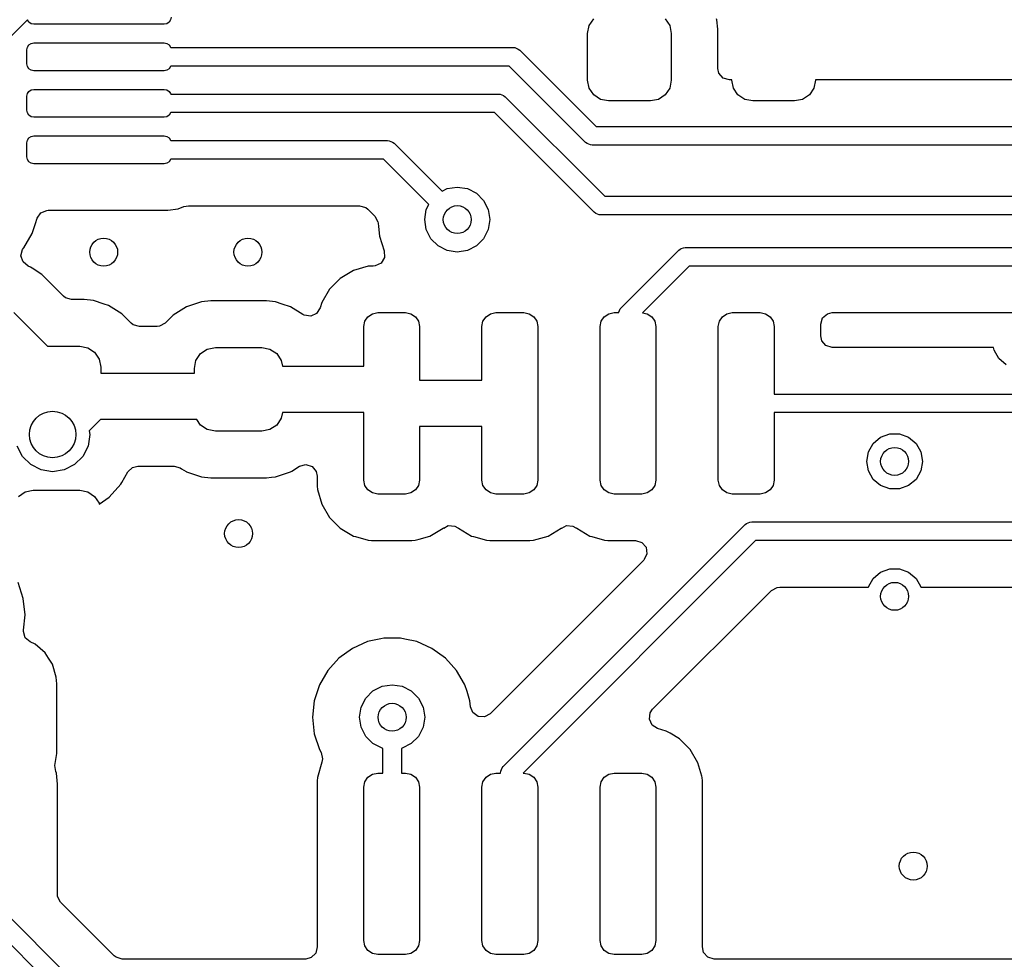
# Model space of a CAD drawing. Extents: x 70 to 224, y -154 to -54.
# Tile 18 of 55: x 135 to 145, y -129 to -119. Entities that reach past the tile are written whole.
import ezdxf

# ---------------------------------------------------------------- set-up
doc = ezdxf.new("R2010")
doc.units = 0
doc.layers.add('BLACK', color=7, linetype='CONTINUOUS')

msp = doc.modelspace()

# ---------------------------------------------------------------- linework, layer by layer
at = {"layer": 'BLACK', "linetype": 'CONTINUOUS'}
for p, q in [((134.680642, -118.753369), (134.05, -119.384012)), ((134.680709, -118.753701), (134.680642, -118.753369)), ((134.696967, -118.778033), (134.680709, -118.753701)), ((134.721299, -118.794291), (134.696967, -118.778033)), ((134.75, -118.8), (134.721299, -118.794291)), ((136.15, -118.8), (134.75, -118.8)), ((136.178701, -118.794291), (136.15, -118.8)), ((136.203033, -118.778033), (136.178701, -118.794291)), ((136.219291, -118.753701), (136.203033, -118.778033)), ((136.225, -118.725), (136.219291, -118.753701)), ((140.7, -118.9), (140.717127, -118.813896)), ((140.717127, -118.813896), (140.765901, -118.740901)), ((141.534099, -118.740901), (141.582873, -118.813896)), ((141.582873, -118.813896), (141.6, -118.9)), ((142.090348, -118.752289), (142.086911, -118.741917)), ((142.090349, -118.752292), (142.090348, -118.752289)), ((142.100498, -118.851644), (142.090349, -118.752292)), ((140.7, -119.4), (140.7, -118.9)), ((141.6, -118.9), (141.6, -119.4)), ((142.100499, -118.851662), (142.100498, -118.851644)), ((142.1005, -119.2755), (142.100499, -118.851662)), ((134.680709, -119.046299), (134.696967, -119.021967)), ((134.696967, -119.021967), (134.721299, -119.005709)), ((134.721299, -119.005709), (134.75, -119)), ((134.75, -119), (136.15, -119)), ((136.15, -119), (136.178701, -119.005709)), ((136.178701, -119.005709), (136.203033, -119.021967)), ((136.203033, -119.021967), (136.219291, -119.046299)), ((134.675, -119.075), (134.680709, -119.046299)), ((134.675, -119.225), (134.675, -119.075)), ((136.219291, -119.046299), (136.220027, -119.05)), ((136.220027, -119.05), (139.9, -119.05)), ((139.9, -119.05), (139.919509, -119.051921)), ((139.919509, -119.051921), (139.955557, -119.066853)), ((139.955557, -119.066853), (139.970711, -119.079289)), ((139.970711, -119.079289), (140.791421, -119.9)), ((134.680709, -119.253701), (134.675, -119.225)), ((136.220027, -119.25), (136.219291, -119.253701)), ((139.858578, -119.25), (136.220027, -119.25)), ((140.67929, -120.070711), (139.858578, -119.25)), ((134.696967, -119.278033), (134.680709, -119.253701)), ((134.721299, -119.294291), (134.696967, -119.278033)), ((134.75, -119.3), (134.721299, -119.294291)), ((136.15, -119.3), (134.75, -119.3)), ((136.178701, -119.294291), (136.15, -119.3)), ((136.203033, -119.278033), (136.178701, -119.294291)), ((136.219291, -119.253701), (136.203033, -119.278033)), ((142.111706, -119.327011), (142.1005, -119.2755)), ((142.157461, -119.379815), (142.111706, -119.327011)), ((140.717127, -119.486104), (140.7, -119.4)), ((141.6, -119.4), (141.582873, -119.486104)), ((142.2245, -119.3995), (142.157461, -119.379815)), ((142.25, -119.3995), (142.2245, -119.3995)), ((142.25, -119.4), (142.25, -119.3995)), ((142.267127, -119.486104), (142.25, -119.4)), ((143.15, -119.4), (143.132873, -119.486104)), ((149.422707, -119.3995), (143.15, -119.3995)), ((143.15, -119.3995), (143.15, -119.4)), ((134.675, -119.575), (134.680709, -119.546299)), ((134.680709, -119.546299), (134.696967, -119.521967)), ((134.696967, -119.521967), (134.721299, -119.505709)), ((134.721299, -119.505709), (134.75, -119.5)), ((134.75, -119.5), (136.15, -119.5)), ((136.15, -119.5), (136.178701, -119.505709)), ((136.178701, -119.505709), (136.203033, -119.521967)), ((136.203033, -119.521967), (136.219291, -119.546299)), ((136.219291, -119.546299), (136.220027, -119.55)), ((136.220027, -119.55), (139.742893, -119.55)), ((139.742893, -119.55), (139.762402, -119.551921)), ((139.762402, -119.551921), (139.79845, -119.566853)), ((139.79845, -119.566853), (139.813604, -119.579289)), ((140.765901, -119.559099), (140.717127, -119.486104)), ((140.838896, -119.607873), (140.765901, -119.559099)), ((141.534099, -119.559099), (141.461104, -119.607873)), ((141.582873, -119.486104), (141.534099, -119.559099)), ((142.315901, -119.559099), (142.267127, -119.486104)), ((142.388896, -119.607873), (142.315901, -119.559099)), ((143.084099, -119.559099), (143.011104, -119.607873)), ((143.132873, -119.486104), (143.084099, -119.559099)), ((134.675, -119.725), (134.675, -119.575)), ((139.813604, -119.579289), (140.884315, -120.65)), ((140.925, -119.625), (140.838896, -119.607873)), ((141.375, -119.625), (140.925, -119.625)), ((141.461104, -119.607873), (141.375, -119.625)), ((142.475, -119.625), (142.388896, -119.607873)), ((142.925, -119.625), (142.475, -119.625)), ((143.011104, -119.607873), (142.925, -119.625)), ((134.680709, -119.753701), (134.675, -119.725)), ((134.696967, -119.778033), (134.680709, -119.753701)), ((134.721299, -119.794291), (134.696967, -119.778033)), ((136.203033, -119.778033), (136.178701, -119.794291)), ((136.219291, -119.753701), (136.203033, -119.778033)), ((136.220027, -119.75), (136.219291, -119.753701)), ((139.701471, -119.75), (136.220027, -119.75)), ((140.772182, -120.820711), (139.701471, -119.75)), ((134.75, -119.8), (134.721299, -119.794291)), ((136.15, -119.8), (134.75, -119.8)), ((136.178701, -119.794291), (136.15, -119.8)), ((140.791421, -119.9), (155.665838, -119.9)), ((134.675, -120.074999), (134.680709, -120.046298)), ((134.675, -120.224999), (134.675, -120.074999)), ((134.680709, -120.046298), (134.696967, -120.021966)), ((134.696967, -120.021966), (134.721299, -120.005708)), ((134.721299, -120.005708), (134.75, -119.999999)), ((134.75, -119.999999), (136.15, -119.999999)), ((136.15, -119.999999), (136.178701, -120.005708)), ((136.178701, -120.005708), (136.203033, -120.021966)), ((136.203033, -120.021966), (136.219291, -120.046298)), ((136.219291, -120.046298), (136.220027, -120.049999)), ((136.220027, -120.049999), (138.549999, -120.049999)), ((138.549999, -120.049999), (138.569508, -120.05192)), ((138.569508, -120.05192), (138.605556, -120.066852)), ((138.605556, -120.066852), (138.62071, -120.079288)), ((138.62071, -120.079288), (139.136665, -120.595244)), ((140.694443, -120.083148), (140.67929, -120.070711)), ((140.730491, -120.098079), (140.694443, -120.083148)), ((140.75, -120.1), (140.730491, -120.098079)), ((155.665838, -120.1), (140.75, -120.1)), ((134.680709, -120.2537), (134.675, -120.224999)), ((134.696967, -120.278032), (134.680709, -120.2537)), ((134.721299, -120.29429), (134.696967, -120.278032)), ((134.75, -120.299999), (134.721299, -120.29429)), ((136.15, -120.299999), (134.75, -120.299999)), ((136.178701, -120.29429), (136.15, -120.299999)), ((136.203033, -120.278032), (136.178701, -120.29429)), ((136.219291, -120.2537), (136.203033, -120.278032)), ((136.220027, -120.249999), (136.219291, -120.2537)), ((138.508577, -120.249999), (136.220027, -120.249999)), ((138.995244, -120.736665), (138.508577, -120.249999)), ((139.136665, -120.595244), (139.191844, -120.56713)), ((139.191844, -120.56713), (139.3, -120.55)), ((139.3, -120.55), (139.408156, -120.56713)), ((139.408156, -120.56713), (139.505725, -120.616844)), ((139.505725, -120.616844), (139.583156, -120.694275)), ((139.583156, -120.694275), (139.63287, -120.791844)), ((140.884315, -120.65), (154.865838, -120.65)), ((134.783775, -120.886181), (134.823213, -120.828505)), ((134.823213, -120.828505), (134.887571, -120.801307)), ((134.887571, -120.801307), (134.901706, -120.800499)), ((134.901706, -120.800499), (136.187713, -120.800499)), ((136.187713, -120.800499), (136.18772, -120.800499)), ((136.18772, -120.800499), (136.300236, -120.785686)), ((136.300236, -120.785686), (136.362396, -120.759937)), ((136.362396, -120.759937), (136.409849, -120.750499)), ((136.409849, -120.750499), (138.249901, -120.750499)), ((138.249901, -120.750499), (138.31694, -120.770184)), ((138.31694, -120.770184), (138.337582, -120.786818)), ((138.337582, -120.786818), (138.413067, -120.862303)), ((138.95, -120.9), (138.96713, -120.791844)), ((138.96713, -120.791844), (138.995244, -120.736665)), ((139.63287, -120.791844), (139.65, -120.9)), ((140.787336, -120.833147), (140.772182, -120.820711)), ((140.823384, -120.848079), (140.787336, -120.833147)), ((134.73125, -121.047835), (134.765816, -120.941451)), ((134.765816, -120.941451), (134.783775, -120.886181)), ((138.413067, -120.862303), (138.446552, -120.923626)), ((138.446552, -120.923626), (138.448704, -120.937007)), ((138.448704, -120.937007), (138.452571, -120.97379)), ((138.96713, -121.008156), (138.95, -120.9)), ((139.65, -120.9), (139.63287, -121.008156)), ((140.842893, -120.85), (140.823384, -120.848079)), ((154.865838, -120.85), (140.842893, -120.85)), ((134.641859, -121.202665), (134.73125, -121.047835)), ((138.452571, -120.97379), (138.463503, -121.077805)), ((139.016844, -121.105725), (138.96713, -121.008156)), ((139.63287, -121.008156), (139.583156, -121.105725)), ((138.463503, -121.077805), (138.463504, -121.077807)), ((138.463504, -121.077807), (138.515288, -121.237182)), ((139.094275, -121.183156), (139.016844, -121.105725)), ((139.583156, -121.105725), (139.505725, -121.183156)), ((134.610931, -121.289124), (134.628211, -121.221425)), ((134.628211, -121.221425), (134.63811, -121.20797)), ((134.638041, -121.20792), (134.641855, -121.202669)), ((134.63811, -121.20797), (134.638041, -121.20792)), ((134.641855, -121.202669), (134.641859, -121.202665)), ((138.515288, -121.237182), (138.517283, -121.307023)), ((139.191844, -121.23287), (139.094275, -121.183156)), ((139.3, -121.25), (139.191844, -121.23287)), ((139.408156, -121.23287), (139.3, -121.25)), ((139.505725, -121.183156), (139.408156, -121.23287)), ((141.064289, -121.844289), (141.679289, -121.22929)), ((141.679289, -121.22929), (141.694442, -121.216853)), ((141.694442, -121.216853), (141.705, -121.212479)), ((141.705, -121.212479), (141.730491, -121.201921)), ((141.730491, -121.201921), (141.75, -121.2)), ((141.75, -121.2), (152, -121.2)), ((134.632995, -121.355419), (134.610931, -121.289124)), ((134.687398, -121.399261), (134.632995, -121.355419)), ((138.481202, -121.366856), (138.418501, -121.397684)), ((138.517283, -121.307023), (138.481202, -121.366856)), ((134.689747, -121.400234), (134.687398, -121.399261)), ((134.713121, -121.409916), (134.689747, -121.400234)), ((134.713123, -121.409917), (134.713121, -121.409916)), ((134.713126, -121.409919), (134.713123, -121.409917)), ((134.749881, -121.434478), (134.713126, -121.409919)), ((134.751449, -121.435526), (134.749881, -121.434478)), ((134.836016, -121.492031), (134.751449, -121.435526)), ((138.184603, -121.448255), (138.043137, -121.531917)), ((138.184606, -121.448254), (138.184603, -121.448255)), ((138.342426, -121.402402), (138.184606, -121.448254)), ((138.342432, -121.402401), (138.342426, -121.402402)), ((138.379298, -121.3995), (138.342432, -121.402401)), ((138.397357, -121.3995), (138.379298, -121.3995)), ((138.418501, -121.397684), (138.397357, -121.3995)), ((141.791421, -121.4), (141.290356, -121.901065)), ((151.938451, -121.4), (141.791421, -121.4)), ((134.836046, -121.492051), (134.836016, -121.492031)), ((134.836047, -121.492052), (134.836046, -121.492051)), ((135.067531, -121.723537), (134.836047, -121.492052)), ((138.043129, -121.531923), (137.926923, -121.648129)), ((138.043137, -121.531917), (138.043129, -121.531923)), ((137.926917, -121.648137), (137.843255, -121.789603)), ((137.926923, -121.648129), (137.926917, -121.648137)), ((135.088173, -121.740171), (135.067531, -121.723537)), ((135.155212, -121.759856), (135.088173, -121.740171)), ((135.291327, -121.759856), (135.155212, -121.759856)), ((135.291334, -121.759856), (135.291327, -121.759856)), ((135.390691, -121.770007), (135.291334, -121.759856)), ((135.504903, -121.807853), (135.390691, -121.770007)), ((136.552289, -121.784651), (136.391305, -121.837996)), ((136.552292, -121.78465), (136.552289, -121.784651)), ((136.651644, -121.774501), (136.552292, -121.78465)), ((136.651662, -121.7745), (136.651644, -121.774501)), ((137.248346, -121.7745), (136.651662, -121.7745)), ((137.347709, -121.784651), (137.248346, -121.7745)), ((137.417728, -121.807853), (137.347709, -121.784651)), ((137.843254, -121.789606), (137.825957, -121.849143)), ((137.843255, -121.789603), (137.843254, -121.789606)), ((135.551679, -121.823353), (135.504903, -121.807853)), ((135.551681, -121.823354), (135.551679, -121.823353)), ((135.551687, -121.823357), (135.551681, -121.823354)), ((135.696022, -121.912385), (135.551687, -121.823357)), ((136.391294, -121.838001), (136.246959, -121.927029)), ((136.391305, -121.837996), (136.391294, -121.838001)), ((137.508697, -121.837997), (137.417728, -121.807853)), ((137.508699, -121.837998), (137.508697, -121.837997)), ((137.508705, -121.838001), (137.508699, -121.837998)), ((137.641784, -121.920086), (137.508705, -121.838001)), ((137.825957, -121.849143), (137.788351, -121.908029)), ((141.036477, -121.9), (141.036921, -121.895491)), ((141.036921, -121.895491), (141.051853, -121.859443)), ((141.051853, -121.859443), (141.064289, -121.844289)), ((134.534403, -121.898223), (134.896536, -122.260356)), ((135.696023, -121.912386), (135.696022, -121.912385)), ((135.696026, -121.912388), (135.696023, -121.912386)), ((135.749603, -121.965965), (135.696026, -121.912388)), ((135.79682, -122.013182), (135.749603, -121.965965)), ((136.246955, -121.927032), (136.160807, -122.013181)), ((136.246959, -121.927029), (136.246955, -121.927032)), ((137.655692, -121.927489), (137.641784, -121.920086)), ((137.724878, -121.937235), (137.655692, -121.927489)), ((137.788351, -121.908029), (137.724878, -121.937235)), ((138.295, -122.05), (138.306418, -121.992597)), ((138.306418, -121.992597), (138.338934, -121.943934)), ((138.338934, -121.943934), (138.387597, -121.911418)), ((138.387597, -121.911418), (138.445, -121.9)), ((138.445, -121.9), (138.745, -121.9)), ((138.745, -121.9), (138.802403, -121.911418)), ((138.802403, -121.911418), (138.851066, -121.943934)), ((138.851066, -121.943934), (138.883582, -121.992597)), ((138.883582, -121.992597), (138.895, -122.05)), ((139.565, -122.05), (139.576418, -121.992597)), ((139.576418, -121.992597), (139.608934, -121.943934)), ((139.608934, -121.943934), (139.657597, -121.911418)), ((139.657597, -121.911418), (139.715, -121.9)), ((139.715, -121.9), (140.015, -121.9)), ((140.015, -121.9), (140.072403, -121.911418)), ((140.072403, -121.911418), (140.121066, -121.943934)), ((140.121066, -121.943934), (140.153582, -121.992597)), ((140.153582, -121.992597), (140.165, -122.05)), ((140.835, -122.05), (140.846418, -121.992597)), ((140.846418, -121.992597), (140.878934, -121.943934)), ((140.878934, -121.943934), (140.927597, -121.911418)), ((140.927597, -121.911418), (140.985, -121.9)), ((140.985, -121.9), (141.036477, -121.9)), ((141.290356, -121.901065), (141.342403, -121.911418)), ((141.342403, -121.911418), (141.391066, -121.943934)), ((141.391066, -121.943934), (141.423582, -121.992597)), ((141.423582, -121.992597), (141.435, -122.05)), ((142.105, -122.05), (142.116418, -121.992597)), ((142.116418, -121.992597), (142.148934, -121.943934)), ((142.148934, -121.943934), (142.197597, -121.911418)), ((142.197597, -121.911418), (142.255, -121.9)), ((142.255, -121.9), (142.555, -121.9)), ((142.555, -121.9), (142.612403, -121.911418)), ((142.612403, -121.911418), (142.661066, -121.943934)), ((142.661066, -121.943934), (142.693582, -121.992597)), ((142.693582, -121.992597), (142.705, -122.05)), ((143.2055, -122.0245), (143.225185, -121.957461)), ((143.225185, -121.957461), (143.277989, -121.911706)), ((143.277989, -121.911706), (143.3295, -121.9005)), ((143.3295, -121.9005), (151.398697, -121.9005)), ((135.817462, -122.029815), (135.79682, -122.013182)), ((135.884501, -122.0495), (135.817462, -122.029815)), ((136.073126, -122.0495), (135.884501, -122.0495)), ((136.099484, -122.046666), (136.073126, -122.0495)), ((136.160807, -122.013181), (136.099484, -122.046666)), ((138.295, -122.475), (138.295, -122.05)), ((138.895, -122.05), (138.895, -122.625)), ((139.565, -122.625), (139.565, -122.05)), ((140.165, -122.05), (140.165, -123.7)), ((140.835, -123.7), (140.835, -122.05)), ((141.435, -122.05), (141.435, -123.7)), ((142.105, -123.7), (142.105, -122.05)), ((142.705, -122.05), (142.705, -122.775)), ((143.2055, -122.1505), (143.2055, -122.0245)), ((143.216706, -122.202011), (143.2055, -122.1505)), ((143.262461, -122.254815), (143.216706, -122.202011)), ((134.896536, -122.260356), (135.242982, -122.260356)), ((135.242982, -122.260356), (135.329086, -122.277483)), ((135.329086, -122.277483), (135.402081, -122.326257)), ((136.540901, -122.340901), (136.613896, -122.292127)), ((136.613896, -122.292127), (136.7, -122.275)), ((136.7, -122.275), (137.2, -122.275)), ((137.2, -122.275), (137.286104, -122.292127)), ((137.286104, -122.292127), (137.359099, -122.340901)), ((143.3295, -122.2745), (143.262461, -122.254815)), ((145.063136, -122.2745), (143.3295, -122.2745)), ((145.068092, -122.302606), (145.063136, -122.2745)), ((145.120187, -122.392836), (145.068092, -122.302606)), ((135.402081, -122.326257), (135.450855, -122.399252)), ((135.450855, -122.399252), (135.467982, -122.485356)), ((136.475, -122.5), (136.492127, -122.413896)), ((136.492127, -122.413896), (136.540901, -122.340901)), ((137.359099, -122.340901), (137.407873, -122.413896)), ((137.407873, -122.413896), (137.420027, -122.475)), ((145.2, -122.459808), (145.120187, -122.392836)), ((135.467982, -122.485356), (135.467982, -122.55)), ((136.475, -122.55), (136.475, -122.5)), ((137.420027, -122.475), (138.295, -122.475)), ((135.467982, -122.55), (136.475, -122.55)), ((138.895, -122.625), (139.565, -122.625)), ((142.705, -122.775), (152.90396, -122.775)), ((135.465274, -123.05), (135.345013, -123.17026)), ((136.501412, -123.05), (135.465274, -123.05)), ((136.540901, -123.109099), (136.501412, -123.05)), ((137.407873, -123.036104), (137.359099, -123.109099)), ((137.420027, -122.975), (137.407873, -123.036104)), ((138.295, -122.975), (137.420027, -122.975)), ((138.295, -123.7), (138.295, -122.975)), ((152.951189, -122.975), (142.705, -122.975)), ((142.705, -122.975), (142.705, -123.7)), ((136.613896, -123.157873), (136.540901, -123.109099)), ((136.7, -123.175), (136.613896, -123.157873)), ((137.286104, -123.157873), (137.2, -123.175)), ((137.359099, -123.109099), (137.286104, -123.157873)), ((139.565, -123.125), (138.895, -123.125)), ((138.895, -123.125), (138.895, -123.7)), ((139.565, -123.7), (139.565, -123.125)), ((135.351364, -123.210356), (135.331787, -123.333963)), ((135.345013, -123.17026), (135.351364, -123.210356)), ((137.2, -123.175), (136.7, -123.175)), ((143.770187, -123.307164), (143.85, -123.240192)), ((143.85, -123.240192), (143.947906, -123.204558)), ((143.947906, -123.204558), (144.052094, -123.204558)), ((144.052094, -123.204558), (144.15, -123.240192)), ((144.15, -123.240192), (144.229813, -123.307164)), ((134.627757, -123.44547), (134.570941, -123.333963)), ((135.331787, -123.333963), (135.274971, -123.44547)), ((143.718092, -123.397394), (143.770187, -123.307164)), ((144.229813, -123.307164), (144.281908, -123.397394)), ((134.71625, -123.533963), (134.627757, -123.44547)), ((135.274971, -123.44547), (135.186478, -123.533963)), ((143.7, -123.5), (143.718092, -123.397394)), ((144.281908, -123.397394), (144.3, -123.5)), ((134.827757, -123.590779), (134.71625, -123.533963)), ((135.186478, -123.533963), (135.074971, -123.590779)), ((135.758995, -123.6125), (135.809562, -123.564284)), ((135.809562, -123.564284), (135.866382, -123.5505)), ((135.866382, -123.5505), (136.256426, -123.5505)), ((136.256426, -123.5505), (136.321522, -123.568961)), ((136.321522, -123.568961), (136.337214, -123.57864)), ((136.337214, -123.57864), (136.385586, -123.608477)), ((137.521066, -123.604373), (137.605403, -123.552354)), ((137.605403, -123.552354), (137.672795, -123.533913)), ((137.672795, -123.533913), (137.739459, -123.554835)), ((137.739459, -123.554835), (137.784228, -123.608477)), ((143.718092, -123.602606), (143.7, -123.5)), ((144.3, -123.5), (144.281908, -123.602606)), ((134.951364, -123.610356), (134.827757, -123.590779)), ((135.074971, -123.590779), (134.951364, -123.610356)), ((135.693605, -123.725756), (135.758995, -123.6125)), ((136.385586, -123.608477), (136.391303, -123.612003)), ((136.391303, -123.612003), (136.552292, -123.665349)), ((136.552292, -123.665349), (136.651655, -123.6755)), ((136.651655, -123.6755), (137.248344, -123.675499)), ((137.248344, -123.675499), (137.248352, -123.675498)), ((137.248352, -123.675498), (137.248355, -123.675498)), ((137.248355, -123.675498), (137.30276, -123.66994)), ((137.30276, -123.66994), (137.347708, -123.665349)), ((137.347708, -123.665349), (137.508697, -123.612003)), ((137.508697, -123.612003), (137.521066, -123.604373)), ((137.784228, -123.608477), (137.7945, -123.657892)), ((137.7945, -123.657892), (137.7945, -123.765701)), ((143.770187, -123.692836), (143.718092, -123.602606)), ((143.85, -123.759808), (143.770187, -123.692836)), ((144.229813, -123.692836), (144.15, -123.759808)), ((144.281908, -123.602606), (144.229813, -123.692836)), ((135.557235, -123.883244), (135.683897, -123.742572)), ((135.683897, -123.742572), (135.693605, -123.725756)), ((137.7945, -123.765701), (137.797401, -123.802567)), ((138.306418, -123.757403), (138.295, -123.7)), ((138.338934, -123.806066), (138.306418, -123.757403)), ((138.883582, -123.757403), (138.851066, -123.806066)), ((138.895, -123.7), (138.883582, -123.757403)), ((139.576418, -123.757403), (139.565, -123.7)), ((139.608934, -123.806066), (139.576418, -123.757403)), ((140.153582, -123.757403), (140.121066, -123.806066)), ((140.165, -123.7), (140.153582, -123.757403)), ((140.846418, -123.757403), (140.835, -123.7)), ((140.878934, -123.806066), (140.846418, -123.757403)), ((141.423582, -123.757403), (141.391066, -123.806066)), ((141.435, -123.7), (141.423582, -123.757403)), ((142.116418, -123.757403), (142.105, -123.7)), ((142.148934, -123.806066), (142.116418, -123.757403)), ((142.693582, -123.757403), (142.661066, -123.806066)), ((142.705, -123.7), (142.693582, -123.757403)), ((143.947906, -123.795442), (143.85, -123.759808)), ((144.052094, -123.795442), (143.947906, -123.795442)), ((144.15, -123.759808), (144.052094, -123.795442)), ((134.583883, -123.876257), (134.656878, -123.827483)), ((134.656878, -123.827483), (134.742982, -123.810356)), ((134.742982, -123.810356), (135.242982, -123.810356)), ((135.242982, -123.810356), (135.329086, -123.827483)), ((135.329086, -123.827483), (135.402081, -123.876257)), ((135.402081, -123.876257), (135.450855, -123.949252)), ((135.452815, -123.959108), (135.557235, -123.883244)), ((137.797401, -123.802567), (137.797402, -123.802573)), ((137.797402, -123.802573), (137.843254, -123.960393)), ((138.387597, -123.838582), (138.338934, -123.806066)), ((138.445, -123.85), (138.387597, -123.838582)), ((138.745, -123.85), (138.445, -123.85)), ((138.802403, -123.838582), (138.745, -123.85)), ((138.851066, -123.806066), (138.802403, -123.838582)), ((139.657597, -123.838582), (139.608934, -123.806066)), ((139.715, -123.85), (139.657597, -123.838582)), ((140.015, -123.85), (139.715, -123.85)), ((140.072403, -123.838582), (140.015, -123.85)), ((140.121066, -123.806066), (140.072403, -123.838582)), ((140.927597, -123.838582), (140.878934, -123.806066)), ((140.985, -123.85), (140.927597, -123.838582)), ((141.285, -123.85), (140.985, -123.85)), ((141.342403, -123.838582), (141.285, -123.85)), ((141.391066, -123.806066), (141.342403, -123.838582)), ((142.197597, -123.838582), (142.148934, -123.806066)), ((142.255, -123.85), (142.197597, -123.838582)), ((142.555, -123.85), (142.255, -123.85)), ((142.612403, -123.838582), (142.555, -123.85)), ((142.661066, -123.806066), (142.612403, -123.838582)), ((135.450855, -123.949252), (135.452815, -123.959108)), ((137.843254, -123.960393), (137.843255, -123.960396)), ((137.843255, -123.960396), (137.926917, -124.101862)), ((137.926917, -124.101862), (137.926923, -124.10187)), ((137.926923, -124.10187), (138.043129, -124.218076)), ((138.043129, -124.218076), (138.043133, -124.218079)), ((138.043133, -124.218079), (138.043135, -124.218081)), ((138.043135, -124.218081), (138.184602, -124.301744)), ((139.005398, -124.301744), (139.146865, -124.218081)), ((139.146865, -124.218081), (139.14687, -124.218075)), ((139.14687, -124.218075), (139.153031, -124.213298)), ((139.153031, -124.213298), (139.154933, -124.21575)), ((139.154933, -124.21575), (139.203579, -124.189155)), ((139.203579, -124.189155), (139.273274, -124.194104)), ((139.273274, -124.194104), (139.305695, -124.21494)), ((139.305695, -124.21494), (139.306969, -124.213298)), ((139.306969, -124.213298), (139.313132, -124.218078)), ((139.313132, -124.218078), (139.313135, -124.218081)), ((139.313135, -124.218081), (139.454602, -124.301744)), ((139.794289, -126.77929), (142.394291, -124.179289)), ((140.275398, -124.301744), (140.416865, -124.218081)), ((140.416865, -124.218081), (140.41687, -124.218075)), ((140.41687, -124.218075), (140.423031, -124.213298)), ((140.423031, -124.213298), (140.424933, -124.21575)), ((140.424933, -124.21575), (140.473579, -124.189155)), ((140.473579, -124.189155), (140.543274, -124.194104)), ((140.543274, -124.194104), (140.575695, -124.21494)), ((140.575695, -124.21494), (140.576969, -124.213298)), ((140.576969, -124.213298), (140.583132, -124.218078)), ((140.583132, -124.218078), (140.583135, -124.218081)), ((140.583135, -124.218081), (140.724602, -124.301744)), ((142.394291, -124.179289), (142.409444, -124.166852)), ((142.409444, -124.166852), (142.445492, -124.151921)), ((142.445492, -124.151921), (142.465001, -124.15)), ((142.465001, -124.15), (153.815838, -124.15)), ((138.184602, -124.301744), (138.206073, -124.307982)), ((138.206073, -124.307982), (138.342426, -124.347597)), ((138.889191, -124.335505), (139.005398, -124.301744)), ((139.454602, -124.301744), (139.476073, -124.307982)), ((139.476073, -124.307982), (139.612426, -124.347597)), ((140.159191, -124.335505), (140.275398, -124.301744)), ((140.724602, -124.301744), (140.746073, -124.307982)), ((140.746073, -124.307982), (140.882426, -124.347597)), ((138.342426, -124.347597), (138.342429, -124.347597)), ((138.342429, -124.347597), (138.342431, -124.347598)), ((138.342431, -124.347598), (138.379306, -124.3505)), ((138.379306, -124.3505), (138.379314, -124.3505)), ((138.379314, -124.3505), (138.810686, -124.3505)), ((138.810686, -124.3505), (138.810694, -124.3505)), ((138.810694, -124.3505), (138.847569, -124.347598)), ((138.847569, -124.347598), (138.847571, -124.347597)), ((138.847571, -124.347597), (138.847573, -124.347597)), ((138.847573, -124.347597), (138.889191, -124.335505)), ((139.612426, -124.347597), (139.612429, -124.347597)), ((139.612429, -124.347597), (139.612431, -124.347598)), ((139.612431, -124.347598), (139.649306, -124.3505)), ((139.649306, -124.3505), (139.649314, -124.3505)), ((139.649314, -124.3505), (140.080686, -124.3505)), ((142.506422, -124.35), (140.006423, -126.85)), ((140.080686, -124.3505), (140.080694, -124.3505)), ((140.080694, -124.3505), (140.117569, -124.347598)), ((140.117569, -124.347598), (140.117571, -124.347597)), ((140.117571, -124.347597), (140.117573, -124.347597)), ((140.117573, -124.347597), (140.159191, -124.335505)), ((140.882426, -124.347597), (140.882429, -124.347597)), ((140.882429, -124.347597), (140.882431, -124.347598)), ((140.882431, -124.347598), (140.919306, -124.3505)), ((140.919306, -124.3505), (140.919314, -124.3505)), ((140.919314, -124.3505), (141.215902, -124.3505)), ((141.215902, -124.3505), (141.282941, -124.370185)), ((141.282941, -124.370185), (141.328696, -124.422989)), ((141.328696, -124.422989), (141.33864, -124.492147)), ((153.815838, -124.35), (142.506422, -124.35)), ((141.33864, -124.492147), (141.309615, -124.555703)), ((141.303583, -124.562181), (139.654284, -126.21148)), ((141.309615, -124.555703), (141.303583, -124.562181)), ((143.770187, -124.757164), (143.85, -124.690192)), ((143.85, -124.690192), (143.947906, -124.654558)), ((143.947906, -124.654558), (144.052094, -124.654558)), ((144.052094, -124.654558), (144.15, -124.690192)), ((144.15, -124.690192), (144.229813, -124.757164)), ((134.636497, -124.972197), (134.58125, -124.802165)), ((142.677418, -124.886819), (142.738741, -124.853334)), ((142.738741, -124.853334), (142.765099, -124.8505)), ((142.765099, -124.8505), (143.717544, -124.8505)), ((143.717544, -124.8505), (143.718092, -124.847394)), ((143.718092, -124.847394), (143.770187, -124.757164)), ((144.229813, -124.757164), (144.281908, -124.847394)), ((144.281908, -124.847394), (144.282456, -124.8505)), ((144.282456, -124.8505), (146.317544, -124.8505)), ((141.399653, -126.164582), (142.677418, -124.886819)), ((134.655185, -125.15), (134.636497, -124.972197)), ((134.63789, -125.314547), (134.655185, -125.15)), ((134.637213, -125.327477), (134.63789, -125.314547)), ((134.656898, -125.394517), (134.637213, -125.327477)), ((134.709702, -125.440271), (134.656898, -125.394517)), ((134.763287, -125.464742), (134.709702, -125.440271)), ((134.76329, -125.464744), (134.763287, -125.464742)), ((134.763294, -125.464746), (134.76329, -125.464744)), ((134.763297, -125.464748), (134.763294, -125.464746)), ((134.763299, -125.46475), (134.763297, -125.464748)), ((134.872028, -125.558965), (134.763299, -125.46475)), ((138.335728, -125.436672), (138.172408, -125.509387)), ((138.335733, -125.43667), (138.335728, -125.436672)), ((138.479954, -125.406015), (138.335733, -125.43667)), ((138.510609, -125.3995), (138.479954, -125.406015)), ((138.689391, -125.3995), (138.510609, -125.3995)), ((138.736594, -125.409533), (138.689391, -125.3995)), ((138.864265, -125.43667), (138.736594, -125.409533)), ((138.864267, -125.436671), (138.864265, -125.43667)), ((139.027593, -125.509388), (138.864267, -125.436671)), ((134.872032, -125.558969), (134.872028, -125.558965)), ((134.907703, -125.614474), (134.872032, -125.558969)), ((138.172408, -125.509387), (138.027768, -125.614475)), ((139.17223, -125.614474), (139.027593, -125.509388)), ((134.949819, -125.680008), (134.907703, -125.614474)), ((134.990355, -125.81806), (134.949819, -125.680008)), ((138.027768, -125.614475), (137.90814, -125.747336)), ((139.172231, -125.614475), (139.17223, -125.614474)), ((139.172232, -125.614476), (139.172231, -125.614475)), ((139.172235, -125.614478), (139.172232, -125.614476)), ((139.234733, -125.68389), (139.172235, -125.614478)), ((139.291859, -125.747335), (139.234733, -125.68389)), ((137.90814, -125.747336), (137.81875, -125.902164)), ((139.377127, -125.895024), (139.291859, -125.747335)), ((134.9955, -125.89), (134.990355, -125.81806)), ((134.9955, -126.64), (134.9955, -125.89)), ((137.818747, -125.90217), (137.763504, -126.072192)), ((137.81875, -125.902164), (137.818747, -125.90217)), ((138.394275, -125.966844), (138.491844, -125.91713)), ((138.491844, -125.91713), (138.6, -125.9)), ((138.6, -125.9), (138.708156, -125.91713)), ((138.708156, -125.91713), (138.805725, -125.966844)), ((139.381249, -125.902164), (139.377127, -125.895024)), ((139.381252, -125.90217), (139.381249, -125.902164)), ((139.404753, -125.9745), (139.381252, -125.90217)), ((138.316844, -126.044275), (138.394275, -125.966844)), ((138.805725, -125.966844), (138.883156, -126.044275)), ((139.436497, -126.072197), (139.404753, -125.9745)), ((137.763503, -126.072194), (137.744815, -126.25)), ((137.763504, -126.072192), (137.763503, -126.072194)), ((138.26713, -126.141844), (138.316844, -126.044275)), ((138.883156, -126.044275), (138.93287, -126.141844)), ((139.443283, -126.136763), (139.436497, -126.072197)), ((138.25, -126.25), (138.26713, -126.141844)), ((138.93287, -126.141844), (138.95, -126.25)), ((139.467336, -126.198109), (139.443283, -126.136763)), ((139.523269, -126.239981), (139.467336, -126.198109)), ((139.654284, -126.21148), (139.592961, -126.244965)), ((141.36465, -126.270257), (141.374396, -126.201071)), ((141.374396, -126.201071), (141.399653, -126.164582)), ((137.744815, -126.25), (137.763503, -126.427805)), ((138.26713, -126.358156), (138.25, -126.25)), ((138.95, -126.25), (138.93287, -126.358156)), ((139.592961, -126.244965), (139.523269, -126.239981)), ((141.393856, -126.33373), (141.36465, -126.270257)), ((141.452742, -126.371336), (141.393856, -126.33373)), ((137.763503, -126.427805), (137.763504, -126.427807)), ((137.763504, -126.427807), (137.818747, -126.597829)), ((138.316844, -126.455725), (138.26713, -126.358156)), ((138.93287, -126.358156), (138.883156, -126.455725)), ((141.545393, -126.398253), (141.452742, -126.371336)), ((141.545396, -126.398255), (141.545393, -126.398253)), ((141.545397, -126.398255), (141.545396, -126.398255)), ((141.545398, -126.398256), (141.545397, -126.398255)), ((141.586445, -126.422531), (141.545398, -126.398256)), ((141.686862, -126.481917), (141.586445, -126.422531)), ((138.394275, -126.533156), (138.316844, -126.455725)), ((138.491844, -126.58287), (138.394275, -126.533156)), ((138.805725, -126.533156), (138.708156, -126.58287)), ((138.883156, -126.455725), (138.805725, -126.533156)), ((141.68687, -126.481923), (141.686862, -126.481917)), ((141.803076, -126.598129), (141.68687, -126.481923)), ((134.976811, -126.769985), (134.9955, -126.64)), ((137.818747, -126.597829), (137.818748, -126.59783)), ((137.818748, -126.59783), (137.81875, -126.597835)), ((137.81875, -126.597835), (137.836641, -126.628823)), ((137.836641, -126.628823), (137.853111, -126.696724)), ((138.5, -126.584161), (138.491844, -126.58287)), ((138.5, -126.85), (138.5, -126.584161)), ((138.708156, -126.58287), (138.7, -126.584161)), ((138.7, -126.584161), (138.7, -126.85)), ((141.803079, -126.598133), (141.803076, -126.598129)), ((141.803081, -126.598135), (141.803079, -126.598133)), ((141.886744, -126.739602), (141.803081, -126.598135)), ((137.845432, -126.73211), (137.797402, -126.897426)), ((137.853111, -126.696724), (137.844935, -126.731965)), ((137.844935, -126.731965), (137.845432, -126.73211)), ((141.886744, -126.739603), (141.886744, -126.739602)), ((141.886745, -126.739606), (141.886744, -126.739603)), ((141.928052, -126.881785), (141.886745, -126.739606)), ((134.984455, -126.833776), (134.976811, -126.769985)), ((134.99119, -126.850573), (134.984455, -126.833776)), ((135.0055, -126.97), (134.99119, -126.850573)), ((138.338934, -126.893934), (138.387597, -126.861418)), ((138.387597, -126.861418), (138.445, -126.85)), ((138.445, -126.85), (138.5, -126.85)), ((138.7, -126.85), (138.745, -126.85)), ((138.745, -126.85), (138.802403, -126.861418)), ((138.802403, -126.861418), (138.851066, -126.893934)), ((139.608934, -126.893934), (139.657597, -126.861418)), ((139.657597, -126.861418), (139.715, -126.85)), ((139.715, -126.85), (139.765, -126.85)), ((139.765, -126.85), (139.766921, -126.830492)), ((139.766921, -126.830492), (139.781853, -126.794444)), ((139.781853, -126.794444), (139.794289, -126.77929)), ((140.006423, -126.85), (140.015, -126.85)), ((140.015, -126.85), (140.072403, -126.861418)), ((140.072403, -126.861418), (140.121066, -126.893934)), ((140.878934, -126.893934), (140.927597, -126.861418)), ((140.927597, -126.861418), (140.985, -126.85)), ((140.985, -126.85), (141.285, -126.85)), ((141.285, -126.85), (141.342403, -126.861418)), ((141.342403, -126.861418), (141.391066, -126.893934)), ((135.0055, -128.11), (135.0055, -126.97)), ((137.797401, -126.897432), (137.7945, -126.934298)), ((137.7945, -126.934298), (137.7945, -128.715686)), ((137.797402, -126.897426), (137.797401, -126.897432)), ((138.295, -127), (138.306418, -126.942597)), ((138.306418, -126.942597), (138.338934, -126.893934)), ((138.851066, -126.893934), (138.883582, -126.942597)), ((138.883582, -126.942597), (138.895, -127)), ((139.565, -127), (139.576418, -126.942597)), ((139.576418, -126.942597), (139.608934, -126.893934)), ((140.121066, -126.893934), (140.153582, -126.942597)), ((140.153582, -126.942597), (140.165, -127)), ((140.835, -127), (140.846418, -126.942597)), ((140.846418, -126.942597), (140.878934, -126.893934)), ((141.391066, -126.893934), (141.423582, -126.942597)), ((141.423582, -126.942597), (141.435, -127)), ((141.932598, -126.897431), (141.928052, -126.881785)), ((141.9355, -126.934306), (141.932598, -126.897431)), ((141.9355, -128.715694), (141.9355, -126.934306)), ((138.295, -128.65), (138.295, -127)), ((138.895, -127), (138.895, -128.65)), ((139.565, -128.65), (139.565, -127)), ((140.165, -127), (140.165, -128.65)), ((140.835, -128.65), (140.835, -127)), ((141.435, -127), (141.435, -128.65)), ((134.201422, -128.11), (135.441421, -129.35)), ((135.002232, -128.132727), (135.0055, -128.11)), ((135.003804, -128.17673), (135.002232, -128.132727)), ((135.32929, -129.520711), (133.959289, -128.150711)), ((135.037289, -128.238053), (135.003804, -128.17673)), ((135.612417, -128.813181), (135.037289, -128.238053)), ((138.306418, -128.707403), (138.295, -128.65)), ((138.895, -128.65), (138.883582, -128.707403)), ((139.576418, -128.707403), (139.565, -128.65)), ((140.165, -128.65), (140.153582, -128.707403)), ((140.846418, -128.707403), (140.835, -128.65)), ((141.435, -128.65), (141.423582, -128.707403)), ((137.794006, -128.718155), (137.780138, -128.784155)), ((137.794596, -128.718132), (137.794006, -128.718155)), ((137.7945, -128.715686), (137.794501, -128.715717)), ((137.794501, -128.715717), (137.794506, -128.715778)), ((137.794506, -128.715778), (137.794503, -128.715787)), ((137.794503, -128.715787), (137.794596, -128.718132)), ((138.338934, -128.756066), (138.306418, -128.707403)), ((138.387597, -128.788582), (138.338934, -128.756066)), ((138.851066, -128.756066), (138.802403, -128.788582)), ((138.883582, -128.707403), (138.851066, -128.756066)), ((139.608934, -128.756066), (139.576418, -128.707403)), ((139.657597, -128.788582), (139.608934, -128.756066)), ((140.121066, -128.756066), (140.072403, -128.788582)), ((140.153582, -128.707403), (140.121066, -128.756066)), ((140.878934, -128.756066), (140.846418, -128.707403)), ((140.927597, -128.788582), (140.878934, -128.756066)), ((141.391066, -128.756066), (141.342403, -128.788582)), ((141.423582, -128.707403), (141.391066, -128.756066)), ((141.935404, -128.718132), (141.935495, -128.715789)), ((141.935913, -128.718152), (141.935404, -128.718132)), ((141.935494, -128.715778), (141.935498, -128.715717)), ((141.935495, -128.715789), (141.935494, -128.715778)), ((141.935498, -128.715717), (141.9355, -128.715694)), ((141.946318, -128.777011), (141.935913, -128.718152)), ((135.633059, -128.829815), (135.612417, -128.813181)), ((135.700098, -128.8495), (135.633059, -128.829815)), ((137.670888, -128.8495), (135.700098, -128.8495)), ((137.731084, -128.833909), (137.670888, -128.8495)), ((137.780138, -128.784155), (137.731084, -128.833909)), ((138.445, -128.8), (138.387597, -128.788582)), ((138.745, -128.8), (138.445, -128.8)), ((138.802403, -128.788582), (138.745, -128.8)), ((139.715, -128.8), (139.657597, -128.788582)), ((140.015, -128.8), (139.715, -128.8)), ((140.072403, -128.788582), (140.015, -128.8)), ((140.985, -128.8), (140.927597, -128.788582)), ((141.285, -128.8), (140.985, -128.8)), ((141.342403, -128.788582), (141.285, -128.8)), ((141.992073, -128.829815), (141.946318, -128.777011)), ((142.059112, -128.8495), (141.992073, -128.829815)), ((148.249903, -128.8495), (142.059112, -128.8495))]:
    msp.add_line(p, q, dxfattribs=at)
at = {"layer": 'BLACK'}
for centre, radius in [((139.3, -120.9), 0.15), ((135.5, -121.25), 0.15), ((137.05, -121.25), 0.15), ((134.951364, -123.210356), 0.25), ((144, -123.5), 0.15), ((136.95, -124.275), 0.15), ((144, -124.95), 0.15), ((138.6, -126.25), 0.15), ((144.2, -127.85), 0.15)]:
    msp.add_circle(centre, radius, dxfattribs=at)

doc.saveas('drawing.dxf')
